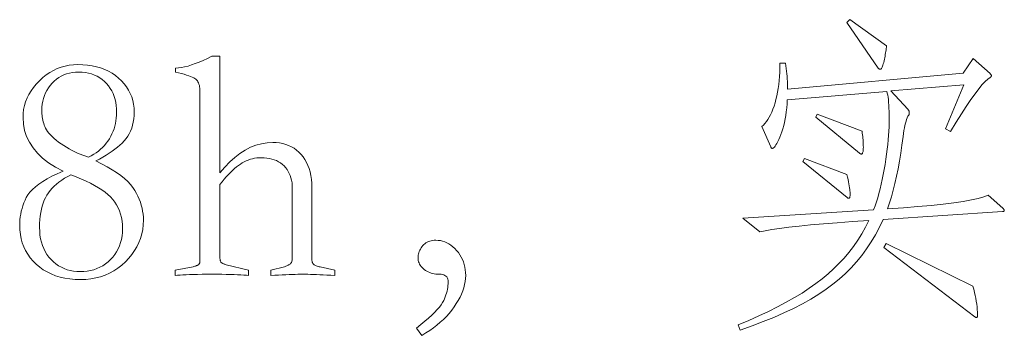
# Model space of a CAD drawing. Extents: x 0 to 1189, y 0 to 841.
# Tile 41 of 129: x 135 to 150, y 57 to 62. Entities that reach past the tile are written whole.
import ezdxf

# ---------------------------------------------------------------- set-up
doc = ezdxf.new("R2010")
doc.units = 0

msp = doc.modelspace()

# ---------------------------------------------------------------- linework, layer by layer
at = {"color": 7, "lineweight": 13}
for points in [[(148.34, 61.813), (148.338, 61.791), (148.335, 61.768), (148.332, 61.745), (148.329, 61.721), (148.325, 61.697), (148.321, 61.672), (148.316, 61.647), (148.311, 61.622), (148.306, 61.596), (148.301, 61.57), (148.295, 61.545), (148.289, 61.523), (148.283, 61.503), (148.278, 61.486), (148.272, 61.471), (148.267, 61.459), (148.261, 61.45), (148.256, 61.443), (148.25, 61.439), (148.245, 61.438), (148.24, 61.438), (148.235, 61.439), (148.231, 61.44), (148.227, 61.441), (148.223, 61.442), (148.219, 61.444), (148.216, 61.446), (148.213, 61.448), (148.21, 61.451), (148.208, 61.454), (147.707, 62.183), (147.754, 62.23)], [(137.386, 61.079), (137.385, 61.107), (137.383, 61.133), (137.38, 61.157), (137.376, 61.179), (137.37, 61.2), (137.362, 61.219), (137.354, 61.236), (137.344, 61.251), (137.333, 61.265), (137.32, 61.277), (137.305, 61.288), (137.286, 61.299), (137.263, 61.311), (137.237, 61.322), (137.206, 61.333), (137.172, 61.345), (137.133, 61.356), (137.091, 61.368), (137.045, 61.379), (136.995, 61.391), (136.995, 61.454), (137.041, 61.458), (137.09, 61.465), (137.141, 61.476), (137.195, 61.489), (137.252, 61.507), (137.311, 61.527), (137.373, 61.552), (137.438, 61.579), (137.506, 61.61), (137.576, 61.644), (137.703, 61.644), (137.703, 59.781), (137.781, 59.873), (137.86, 59.955), (137.941, 60.028), (138.023, 60.091), (138.107, 60.145), (138.192, 60.189), (138.279, 60.223), (138.367, 60.247), (138.456, 60.261), (138.548, 60.266), (138.602, 60.264), (138.655, 60.259), (138.706, 60.249), (138.754, 60.236), (138.8, 60.219), (138.844, 60.198), (138.886, 60.173), (138.926, 60.145), (138.963, 60.112), (138.999, 60.076), (139.031, 60.037), (139.061, 59.994), (139.086, 59.949), (139.109, 59.9), (139.128, 59.849), (139.143, 59.795), (139.155, 59.738), (139.164, 59.677), (139.169, 59.614), (139.17, 59.548), (139.17, 58.408), (139.171, 58.398), (139.171, 58.388), (139.172, 58.378), (139.174, 58.37), (139.176, 58.361), (139.178, 58.353), (139.181, 58.346), (139.184, 58.339), (139.188, 58.332), (139.192, 58.326), (139.196, 58.32), (139.203, 58.315), (139.21, 58.309), (139.219, 58.304), (139.23, 58.299), (139.242, 58.294), (139.255, 58.289), (139.269, 58.285), (139.285, 58.28), (139.302, 58.276), (139.535, 58.223), (139.535, 58.139), (139.471, 58.143), (139.41, 58.146), (139.352, 58.15), (139.297, 58.152), (139.244, 58.155), (139.195, 58.157), (139.149, 58.158), (139.106, 58.159), (139.065, 58.16), (139.028, 58.16), (138.99, 58.16), (138.948, 58.159), (138.904, 58.158), (138.857, 58.157), (138.808, 58.155), (138.755, 58.152), (138.699, 58.15), (138.641, 58.146), (138.58, 58.143), (138.516, 58.139), (138.516, 58.223), (138.732, 58.281), (138.746, 58.286), (138.758, 58.29), (138.77, 58.294), (138.781, 58.299), (138.791, 58.304), (138.8, 58.309), (138.809, 58.313), (138.817, 58.318), (138.824, 58.324), (138.83, 58.329), (138.835, 58.335), (138.84, 58.342), (138.845, 58.35), (138.849, 58.36), (138.852, 58.371), (138.854, 58.383), (138.856, 58.397), (138.858, 58.412), (138.859, 58.428), (138.859, 58.445), (138.859, 59.538), (138.858, 59.581), (138.854, 59.623), (138.847, 59.663), (138.838, 59.701), (138.826, 59.737), (138.811, 59.771), (138.794, 59.804), (138.775, 59.835), (138.752, 59.864), (138.727, 59.891), (138.7, 59.916), (138.67, 59.939), (138.639, 59.959), (138.605, 59.976), (138.57, 59.99), (138.533, 60.002), (138.493, 60.012), (138.452, 60.018), (138.408, 60.022), (138.363, 60.023), (138.327, 60.022), (138.292, 60.019), (138.257, 60.014), (138.223, 60.007), (138.19, 59.998), (138.157, 59.986), (138.124, 59.973), (138.092, 59.957), (138.061, 59.94), (138.03, 59.92), (137.999, 59.899), (137.968, 59.875), (137.936, 59.848), (137.904, 59.819), (137.872, 59.788), (137.839, 59.754), (137.805, 59.718), (137.772, 59.68), (137.738, 59.639), (137.703, 59.596), (137.703, 58.445), (137.703, 58.433), (137.704, 58.421), (137.705, 58.41), (137.706, 58.4), (137.707, 58.391), (137.71, 58.382), (137.712, 58.374), (137.715, 58.367), (137.718, 58.361), (137.721, 58.355), (137.725, 58.35), (137.731, 58.345), (137.736, 58.34), (137.743, 58.336), (137.751, 58.331), (137.76, 58.327), (137.769, 58.323), (137.78, 58.32), (137.791, 58.316), (137.803, 58.313), (138.162, 58.223), (138.162, 58.139), (138.126, 58.143), (138.085, 58.146), (138.038, 58.15), (137.987, 58.152), (137.931, 58.155), (137.87, 58.157), (137.804, 58.158), (137.733, 58.159), (137.657, 58.16), (137.576, 58.16), (137.495, 58.16), (137.419, 58.159), (137.348, 58.158), (137.282, 58.157), (137.221, 58.155), (137.165, 58.152), (137.114, 58.15), (137.068, 58.146), (137.026, 58.143), (136.99, 58.139), (136.99, 58.223), (137.275, 58.281), (137.289, 58.284), (137.301, 58.288), (137.312, 58.291), (137.323, 58.294), (137.332, 58.298), (137.341, 58.301), (137.348, 58.305), (137.355, 58.308), (137.36, 58.312), (137.365, 58.316), (137.369, 58.32), (137.373, 58.325), (137.376, 58.331), (137.379, 58.338), (137.381, 58.345), (137.383, 58.354), (137.384, 58.363), (137.385, 58.374), (137.386, 58.385), (137.386, 58.397)], [(150.198, 59.216), (150.202, 59.212), (150.206, 59.207), (150.209, 59.203), (150.212, 59.2), (150.214, 59.196), (150.216, 59.192), (150.218, 59.189), (150.219, 59.185), (150.219, 59.182), (150.219, 59.179), (150.219, 59.176), (150.218, 59.173), (150.217, 59.171), (150.214, 59.169), (150.212, 59.167), (150.208, 59.165), (150.204, 59.164), (150.199, 59.164), (150.194, 59.163), (150.188, 59.163), (148.287, 59.036), (148.228, 58.912), (148.164, 58.792), (148.095, 58.677), (148.022, 58.566), (147.944, 58.46), (147.862, 58.359), (147.774, 58.262), (147.683, 58.17), (147.586, 58.082), (147.485, 57.999), (147.377, 57.919), (147.26, 57.84), (147.135, 57.763), (147, 57.688), (146.857, 57.614), (146.704, 57.542), (146.543, 57.471), (146.373, 57.402), (146.195, 57.334), (146.007, 57.268), (145.975, 57.352), (146.143, 57.423), (146.304, 57.495), (146.457, 57.567), (146.602, 57.639), (146.74, 57.712), (146.87, 57.786), (146.992, 57.86), (147.107, 57.935), (147.214, 58.01), (147.313, 58.086), (147.407, 58.164), (147.496, 58.245), (147.581, 58.33), (147.662, 58.418), (147.739, 58.51), (147.812, 58.605), (147.88, 58.703), (147.944, 58.806), (148.004, 58.911), (148.06, 59.02), (147.798, 59.002), (147.555, 58.984), (147.332, 58.966), (147.128, 58.948), (146.944, 58.929), (146.779, 58.911), (146.635, 58.892), (146.51, 58.873), (146.404, 58.855), (146.318, 58.836), (146.049, 59.057), (148.134, 59.189), (148.157, 59.252), (148.179, 59.316), (148.199, 59.383), (148.219, 59.452), (148.238, 59.524), (148.256, 59.598), (148.272, 59.674), (148.288, 59.752), (148.303, 59.832), (148.316, 59.915), (148.329, 59.998), (148.34, 60.079), (148.35, 60.157), (148.359, 60.233), (148.366, 60.307), (148.372, 60.379), (148.376, 60.448), (148.38, 60.516), (148.382, 60.581), (148.382, 60.644), (148.382, 60.704), (148.381, 60.76), (148.379, 60.813), (148.376, 60.862), (148.373, 60.908), (148.369, 60.951), (148.364, 60.989), (148.359, 61.025), (148.352, 61.056), (148.345, 61.084), (146.756, 60.947), (146.753, 60.882), (146.747, 60.819), (146.74, 60.758), (146.732, 60.699), (146.723, 60.642), (146.712, 60.588), (146.699, 60.536), (146.685, 60.486), (146.67, 60.438), (146.653, 60.393), (146.636, 60.351), (146.62, 60.313), (146.605, 60.28), (146.59, 60.251), (146.576, 60.227), (146.563, 60.207), (146.551, 60.191), (146.539, 60.18), (146.529, 60.173), (146.519, 60.171), (146.516, 60.171), (146.513, 60.172), (146.51, 60.174), (146.507, 60.175), (146.504, 60.178), (146.502, 60.181), (146.499, 60.184), (146.497, 60.188), (146.495, 60.193), (146.492, 60.198), (146.35, 60.52), (146.376, 60.543), (146.401, 60.57), (146.424, 60.6), (146.447, 60.634), (146.469, 60.67), (146.489, 60.71), (146.509, 60.752), (146.527, 60.798), (146.545, 60.847), (146.561, 60.9), (146.576, 60.954), (146.59, 61.011), (146.601, 61.07), (146.612, 61.13), (146.62, 61.193), (146.628, 61.257), (146.633, 61.323), (146.637, 61.391), (146.639, 61.461), (146.64, 61.533), (146.73, 61.533), (146.736, 61.491), (146.741, 61.449), (146.746, 61.407), (146.75, 61.366), (146.754, 61.325), (146.757, 61.284), (146.759, 61.243), (146.76, 61.202), (146.761, 61.162), (146.762, 61.121), (149.565, 61.375), (149.723, 61.607), (149.992, 61.37), (149.996, 61.365), (150, 61.361), (150.003, 61.357), (150.006, 61.353), (150.008, 61.35), (150.01, 61.346), (150.012, 61.343), (150.013, 61.339), (150.013, 61.336), (150.014, 61.333), (150.013, 61.329), (150.013, 61.326), (150.012, 61.324), (150.01, 61.321), (150.008, 61.318), (150.006, 61.315), (150.003, 61.313), (150, 61.311), (149.996, 61.308), (149.992, 61.306), (149.957, 61.281), (149.915, 61.243), (149.867, 61.191), (149.813, 61.125), (149.752, 61.045), (149.686, 60.951), (149.613, 60.844), (149.535, 60.723), (149.45, 60.589), (149.359, 60.44), (149.28, 60.483), (149.575, 61.19), (148.409, 61.09), (148.678, 60.799), (148.683, 60.794), (148.688, 60.789), (148.691, 60.784), (148.695, 60.778), (148.698, 60.773), (148.7, 60.768), (148.702, 60.762), (148.703, 60.757), (148.704, 60.752), (148.704, 60.747), (148.704, 60.741), (148.704, 60.736), (148.703, 60.732), (148.703, 60.727), (148.702, 60.723), (148.701, 60.719), (148.699, 60.715), (148.698, 60.711), (148.696, 60.708), (148.694, 60.704), (148.682, 60.685), (148.672, 60.662), (148.661, 60.636), (148.652, 60.606), (148.642, 60.574), (148.634, 60.538), (148.625, 60.499), (148.618, 60.456), (148.611, 60.41), (148.604, 60.361), (148.586, 60.225), (148.567, 60.094), (148.546, 59.967), (148.524, 59.844), (148.5, 59.726), (148.474, 59.613), (148.447, 59.504), (148.418, 59.4), (148.388, 59.3), (148.356, 59.205), (148.609, 59.222), (148.841, 59.241), (149.052, 59.26), (149.244, 59.28), (149.414, 59.301), (149.565, 59.324), (149.694, 59.347), (149.804, 59.371), (149.892, 59.396), (149.961, 59.422)], [(135.201, 59.807), (135.079, 59.873), (134.971, 59.943), (134.875, 60.017), (134.792, 60.097), (134.722, 60.18), (134.664, 60.269), (134.619, 60.362), (134.587, 60.459), (134.568, 60.561), (134.562, 60.667), (134.564, 60.732), (134.572, 60.796), (134.585, 60.858), (134.604, 60.918), (134.627, 60.978), (134.656, 61.035), (134.69, 61.092), (134.729, 61.147), (134.773, 61.201), (134.823, 61.253), (134.876, 61.303), (134.931, 61.347), (134.988, 61.385), (135.047, 61.419), (135.108, 61.447), (135.17, 61.471), (135.234, 61.489), (135.3, 61.502), (135.368, 61.509), (135.438, 61.512), (135.517, 61.51), (135.593, 61.503), (135.665, 61.493), (135.735, 61.477), (135.801, 61.458), (135.865, 61.434), (135.925, 61.406), (135.982, 61.374), (136.036, 61.337), (136.087, 61.296), (136.135, 61.251), (136.177, 61.205), (136.214, 61.156), (136.246, 61.105), (136.274, 61.051), (136.296, 60.996), (136.313, 60.938), (136.326, 60.878), (136.333, 60.816), (136.336, 60.752), (136.334, 60.696), (136.329, 60.642), (136.321, 60.591), (136.31, 60.542), (136.296, 60.495), (136.279, 60.45), (136.258, 60.407), (136.234, 60.367), (136.207, 60.329), (136.177, 60.293), (136.144, 60.258), (136.108, 60.224), (136.07, 60.19), (136.029, 60.157), (135.985, 60.125), (135.938, 60.093), (135.888, 60.062), (135.836, 60.031), (135.781, 60), (135.723, 59.971), (135.817, 59.924), (135.904, 59.877), (135.983, 59.831), (136.056, 59.784), (136.122, 59.737), (136.181, 59.69), (136.232, 59.643), (136.277, 59.596), (136.315, 59.548), (136.346, 59.501), (136.372, 59.453), (136.396, 59.406), (136.416, 59.358), (136.434, 59.311), (136.449, 59.263), (136.461, 59.216), (136.471, 59.168), (136.478, 59.121), (136.482, 59.073), (136.483, 59.026), (136.481, 58.95), (136.472, 58.876), (136.458, 58.804), (136.437, 58.734), (136.411, 58.666), (136.38, 58.6), (136.342, 58.537), (136.299, 58.475), (136.25, 58.415), (136.196, 58.358), (136.137, 58.304), (136.075, 58.256), (136.01, 58.214), (135.943, 58.177), (135.873, 58.146), (135.8, 58.121), (135.724, 58.101), (135.646, 58.087), (135.565, 58.078), (135.48, 58.075), (135.393, 58.078), (135.31, 58.085), (135.23, 58.098), (135.154, 58.115), (135.082, 58.137), (135.013, 58.164), (134.948, 58.196), (134.886, 58.233), (134.828, 58.274), (134.773, 58.321), (134.723, 58.371), (134.678, 58.424), (134.638, 58.48), (134.604, 58.538), (134.575, 58.599), (134.551, 58.662), (134.533, 58.728), (134.52, 58.796), (134.512, 58.868), (134.509, 58.941), (134.51, 58.986), (134.513, 59.032), (134.519, 59.077), (134.526, 59.122), (134.535, 59.166), (134.547, 59.211), (134.561, 59.255), (134.577, 59.299), (134.595, 59.343), (134.615, 59.387), (134.639, 59.431), (134.672, 59.474), (134.712, 59.517), (134.759, 59.56), (134.814, 59.602), (134.876, 59.644), (134.946, 59.685), (135.023, 59.726), (135.108, 59.767)], [(135.607, 60.034), (135.649, 60.055), (135.69, 60.078), (135.728, 60.102), (135.764, 60.129), (135.798, 60.157), (135.831, 60.188), (135.861, 60.22), (135.889, 60.254), (135.915, 60.289), (135.94, 60.327), (135.962, 60.366), (135.981, 60.405), (135.999, 60.446), (136.014, 60.487), (136.027, 60.528), (136.037, 60.57), (136.045, 60.613), (136.051, 60.657), (136.055, 60.702), (136.056, 60.747), (136.054, 60.802), (136.049, 60.855), (136.041, 60.906), (136.03, 60.955), (136.016, 61.002), (135.998, 61.047), (135.977, 61.09), (135.953, 61.132), (135.925, 61.171), (135.895, 61.209), (135.861, 61.243), (135.825, 61.274), (135.787, 61.301), (135.746, 61.325), (135.703, 61.345), (135.657, 61.362), (135.609, 61.374), (135.558, 61.383), (135.504, 61.389), (135.449, 61.391), (135.398, 61.389), (135.349, 61.384), (135.302, 61.375), (135.257, 61.362), (135.214, 61.346), (135.173, 61.327), (135.133, 61.304), (135.096, 61.277), (135.06, 61.247), (135.026, 61.214), (134.995, 61.178), (134.967, 61.14), (134.943, 61.1), (134.922, 61.059), (134.904, 61.016), (134.889, 60.972), (134.877, 60.926), (134.869, 60.878), (134.864, 60.829), (134.863, 60.778), (134.863, 60.752), (134.865, 60.726), (134.867, 60.7), (134.87, 60.674), (134.875, 60.648), (134.88, 60.622), (134.886, 60.596), (134.893, 60.57), (134.901, 60.545), (134.91, 60.52), (134.921, 60.494), (134.936, 60.468), (134.954, 60.442), (134.975, 60.415), (134.999, 60.388), (135.027, 60.36), (135.058, 60.332), (135.093, 60.303), (135.13, 60.274), (135.172, 60.245), (135.214, 60.216), (135.257, 60.189), (135.301, 60.164), (135.344, 60.14), (135.387, 60.118), (135.431, 60.098), (135.475, 60.08), (135.519, 60.063), (135.563, 60.047)], [(147.949, 60.446), (147.953, 60.418), (147.957, 60.39), (147.96, 60.363), (147.963, 60.337), (147.965, 60.311), (147.967, 60.286), (147.969, 60.262), (147.97, 60.238), (147.97, 60.215), (147.971, 60.192), (147.97, 60.171), (147.969, 60.152), (147.968, 60.136), (147.966, 60.121), (147.963, 60.109), (147.959, 60.099), (147.955, 60.091), (147.95, 60.086), (147.945, 60.083), (147.939, 60.081), (147.937, 60.082), (147.934, 60.082), (147.932, 60.083), (147.929, 60.084), (147.926, 60.085), (147.922, 60.087), (147.919, 60.089), (147.915, 60.092), (147.911, 60.094), (147.907, 60.097), (147.21, 60.673), (147.232, 60.72)], [(147.707, 59.754), (147.717, 59.712), (147.726, 59.673), (147.734, 59.636), (147.74, 59.603), (147.746, 59.571), (147.751, 59.543), (147.755, 59.517), (147.757, 59.494), (147.759, 59.474), (147.759, 59.456), (147.759, 59.44), (147.759, 59.426), (147.758, 59.414), (147.756, 59.404), (147.755, 59.395), (147.753, 59.387), (147.75, 59.381), (147.748, 59.377), (147.744, 59.375), (147.741, 59.374), (147.737, 59.374), (147.734, 59.374), (147.731, 59.375), (147.727, 59.376), (147.724, 59.377), (147.722, 59.378), (147.719, 59.379), (147.716, 59.381), (147.714, 59.383), (147.712, 59.385), (147.005, 59.96), (147.031, 60.013)], [(135.327, 59.749), (135.275, 59.722), (135.226, 59.694), (135.18, 59.664), (135.136, 59.634), (135.096, 59.602), (135.059, 59.569), (135.025, 59.534), (134.995, 59.499), (134.967, 59.462), (134.942, 59.424), (134.92, 59.384), (134.9, 59.342), (134.883, 59.297), (134.868, 59.249), (134.855, 59.199), (134.844, 59.146), (134.836, 59.091), (134.83, 59.033), (134.827, 58.973), (134.826, 58.91), (134.828, 58.846), (134.833, 58.786), (134.842, 58.728), (134.855, 58.673), (134.872, 58.62), (134.892, 58.57), (134.916, 58.522), (134.944, 58.477), (134.975, 58.435), (135.011, 58.395), (135.048, 58.358), (135.088, 58.325), (135.13, 58.297), (135.174, 58.271), (135.219, 58.25), (135.266, 58.233), (135.316, 58.219), (135.367, 58.21), (135.42, 58.204), (135.475, 58.202), (135.532, 58.204), (135.587, 58.21), (135.641, 58.219), (135.692, 58.233), (135.741, 58.25), (135.788, 58.271), (135.834, 58.297), (135.877, 58.325), (135.919, 58.358), (135.958, 58.395), (135.995, 58.434), (136.028, 58.476), (136.056, 58.52), (136.081, 58.566), (136.103, 58.615), (136.12, 58.665), (136.133, 58.718), (136.143, 58.772), (136.149, 58.829), (136.151, 58.888), (136.149, 58.95), (136.143, 59.01), (136.133, 59.067), (136.12, 59.122), (136.103, 59.173), (136.081, 59.223), (136.056, 59.27), (136.028, 59.314), (135.995, 59.356), (135.958, 59.395), (135.917, 59.433), (135.871, 59.47), (135.82, 59.507), (135.765, 59.543), (135.704, 59.579), (135.639, 59.614), (135.568, 59.648), (135.493, 59.682), (135.412, 59.716)], [(140.839, 57.299), (140.909, 57.355), (140.973, 57.408), (141.031, 57.459), (141.083, 57.506), (141.13, 57.551), (141.17, 57.594), (141.205, 57.634), (141.234, 57.671), (141.257, 57.706), (141.274, 57.738), (141.288, 57.768), (141.3, 57.799), (141.31, 57.829), (141.32, 57.859), (141.328, 57.889), (141.334, 57.919), (141.339, 57.949), (141.343, 57.979), (141.345, 58.009), (141.345, 58.038), (141.344, 58.062), (141.34, 58.082), (141.333, 58.1), (141.323, 58.116), (141.31, 58.13), (141.295, 58.14), (141.277, 58.149), (141.256, 58.155), (141.232, 58.159), (141.206, 58.16), (141.178, 58.161), (141.151, 58.163), (141.125, 58.167), (141.1, 58.172), (141.076, 58.179), (141.052, 58.187), (141.029, 58.197), (141.007, 58.209), (140.986, 58.222), (140.965, 58.236), (140.946, 58.252), (140.929, 58.268), (140.914, 58.285), (140.901, 58.303), (140.89, 58.321), (140.881, 58.34), (140.874, 58.359), (140.869, 58.379), (140.866, 58.4), (140.865, 58.421), (140.866, 58.443), (140.868, 58.464), (140.872, 58.484), (140.877, 58.504), (140.884, 58.524), (140.893, 58.543), (140.903, 58.562), (140.914, 58.581), (140.927, 58.599), (140.942, 58.617), (140.957, 58.633), (140.974, 58.648), (140.992, 58.661), (141.012, 58.672), (141.032, 58.682), (141.053, 58.69), (141.076, 58.696), (141.1, 58.7), (141.124, 58.703), (141.15, 58.704), (141.187, 58.702), (141.222, 58.697), (141.257, 58.689), (141.292, 58.677), (141.325, 58.663), (141.358, 58.645), (141.389, 58.623), (141.42, 58.599), (141.451, 58.571), (141.48, 58.54), (141.508, 58.507), (141.532, 58.472), (141.554, 58.435), (141.573, 58.397), (141.589, 58.358), (141.602, 58.317), (141.612, 58.275), (141.619, 58.231), (141.624, 58.186), (141.625, 58.139), (141.623, 58.091), (141.618, 58.043), (141.609, 57.994), (141.596, 57.944), (141.579, 57.895), (141.559, 57.844), (141.535, 57.793), (141.507, 57.742), (141.476, 57.69), (141.44, 57.637), (141.402, 57.585), (141.361, 57.535), (141.317, 57.486), (141.27, 57.438), (141.22, 57.392), (141.167, 57.347), (141.112, 57.304), (141.054, 57.262), (140.992, 57.222), (140.928, 57.183)], [(149.718, 57.97), (149.732, 57.92), (149.745, 57.87), (149.756, 57.822), (149.765, 57.775), (149.773, 57.728), (149.78, 57.683), (149.785, 57.638), (149.789, 57.595), (149.791, 57.552), (149.792, 57.511), (149.792, 57.503), (149.791, 57.495), (149.791, 57.489), (149.79, 57.484), (149.789, 57.479), (149.787, 57.475), (149.785, 57.472), (149.783, 57.47), (149.781, 57.469), (149.779, 57.468), (149.776, 57.468), (149.773, 57.469), (149.771, 57.469), (149.768, 57.47), (149.765, 57.471), (149.762, 57.472), (149.759, 57.474), (149.756, 57.475), (149.753, 57.477), (149.75, 57.479), (148.298, 58.587), (148.335, 58.651)]]:
    msp.add_lwpolyline(points, close=True, dxfattribs=at)

doc.saveas('drawing.dxf')
